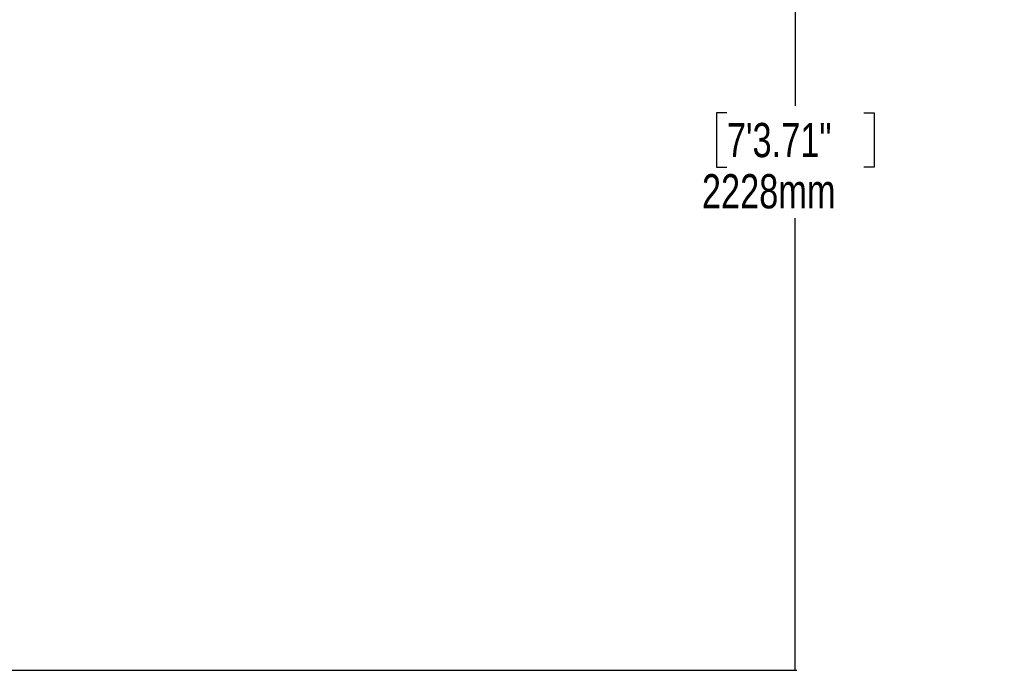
# Model space of a CAD drawing. Header units: millimetres. Extents: x 10 to 13239, y 20 to 10604.
# Tile 45 of 132: x 4758 to 6915, y 860 to 2286. Entities that reach past the tile are written whole.
import ezdxf

# ---------------------------------------------------------------- set-up
doc = ezdxf.new("R2010")
doc.units = ezdxf.units.MM
doc.layers.add('COMPONENT_GEOMETRY', color=7, linetype='Continuous')
doc.styles.add('SLDTEXTSTYLE0', font='TXT', dxfattribs={"width": 0.75})
doc.dimstyles.new('SLDDIMSTYLE0', dxfattribs={"dimtxt": 75, "dimasz": 3.302, "dimexe": 0, "dimexo": 0.0625, "dimgap": 18.75, "dimtad": 0, "dimtih": 1, "dimtoh": 1, "dimdec": 0, "dimrnd": 1e-09, "dimzin": 12, "dimdsep": 46, "dimtxsty": 'SLDTEXTSTYLE0', "dimsah": 1, "dimcen": 0.09, "dimadec": 0, "dimazin": 3, "dimtfac": 1, "dimtdec": 0, "dimtofl": 0, "dimtmove": 0, "dimatfit": 3, "dimfxl": 1, "dimfrac": 2, "dimtolj": 1, "dimtzin": 12, "dimarcsym": 0})

# ---------------------------------------------------------------- blocks, each defined once
blk = doc.blocks.new('_D_5')
at = {"layer": 'COMPONENT_GEOMETRY', "color": 7}
for p, q in [((6913.4, 3087.8), (6453.7, 3087.8)), ((6456.9, 3087.8), (6456.9, 2097.2)), ((6306.9, 2082), (6284, 2082)), ((6284, 2082), (6284, 1962.9)), ((6607, 2082), (6629.8, 2082)), ((6629.8, 2082), (6629.8, 1962.9)), ((6284, 1962.9), (6306.9, 1962.9)), ((6629.8, 1962.9), (6607, 1962.9)), ((6456.9, 860.1), (6456.9, 1850.7)), ((4047.6, 860.1), (6460.1, 860.1))]:
    blk.add_line(p, q, dxfattribs=at)
for points in [[(6456.9, 3087.8), (6456.4, 3084.5), (6457.4, 3084.5)], [(6456.9, 860.1), (6457.4, 863.4), (6456.4, 863.4)]]:
    blk.add_solid(points, dxfattribs=at)
at = {"layer": 'COMPONENT_GEOMETRY', "color": 7, "char_height": 75, "attachment_point": 1, "style": 'SLDTEXTSTYLE0'}
for s, insert in [('7\'3.71"', (6306.9, 2059.6)), ('2228mm', (6252.3, 1947.4))]:
    blk.add_mtext(s, dxfattribs=dict(at, insert=insert))

msp = doc.modelspace()

# ---------------------------------------------------------------- dimensions: what is measured, and where the dimension line sits
at = {"layer": 'COMPONENT_GEOMETRY', "color": 7}
dim = msp.add_linear_dim(base=(6456.91, 860.07), p1=(6914.68, 3087.79), p2=(4046.34, 860.07), angle=90, dimstyle='SLDDIMSTYLE0', dxfattribs=at)
dim.commit()
dim.dimension.update_dxf_attribs({"geometry": '_D_5', "text_midpoint": (6456.91, 1973.93), "dimtype": 160})

doc.saveas('drawing.dxf')
